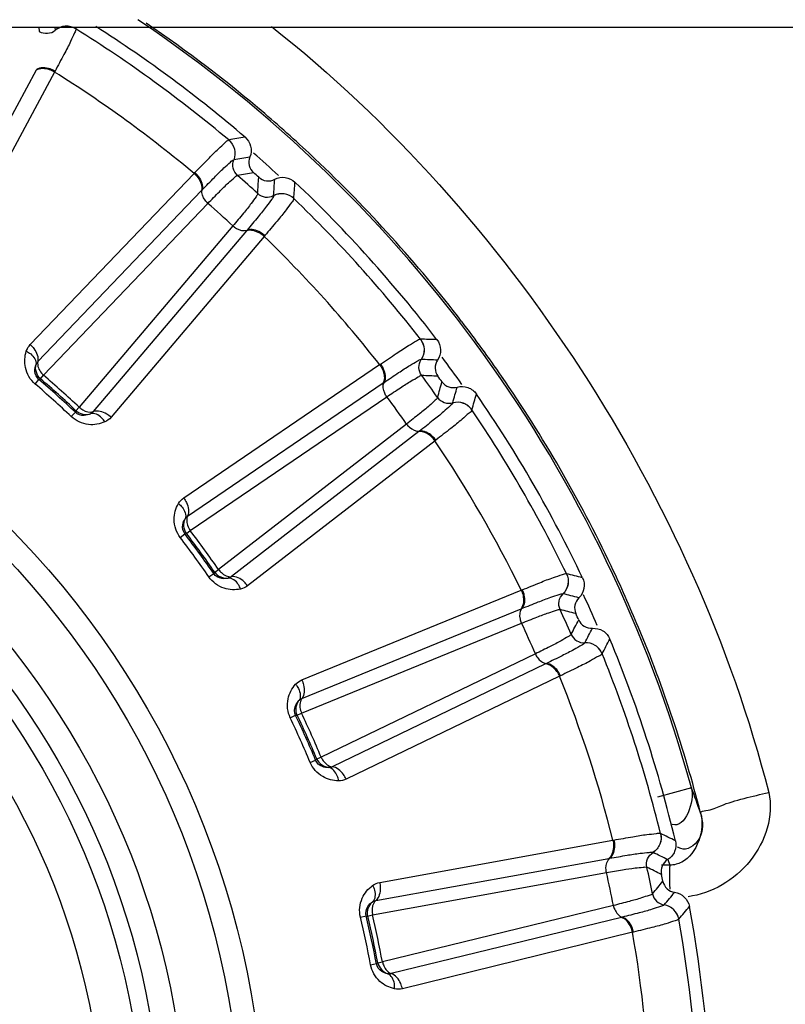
# Model space of a CAD drawing. Header units: millimetres. Extents: x 0 to 4000, y 0 to 3000.
# Tile 138 of 170: x 2110 to 2121, y 1676 to 1690. Entities that reach past the tile are written whole.
import ezdxf

# ---------------------------------------------------------------- set-up
doc = ezdxf.new("R2010")
doc.units = ezdxf.units.MM
doc.header["$LTSCALE"] = 219.99956
doc.layers.get('0').update_dxf_attribs({"linetype": 'CONTINUOUS'})
doc.layers.add('SUPERFICI', color=7, linetype='CONTINUOUS')

msp = doc.modelspace()

# ---------------------------------------------------------------- linework, layer by layer
at = {"color": 7, "linetype": 'CONTINUOUS'}
msp.add_line((1844.778, 1690.18), (2176.626, 1690.18), dxfattribs=at)
at = {"color": 9, "linetype": 'CONTINUOUS'}
for p, q in [((2110.119, 1690.18), (2110.128, 1690.121)), ((2110.35, 1690.18), (2110.356, 1690.139)), ((2110.356, 1690.139), (2110.356, 1690.138)), ((2110.643, 1690.18), (2110.646, 1690.158)), ((2110.646, 1690.158), (2110.647, 1690.157)), ((2110.081, 1689.567), (2108.484, 1686.597)), ((2110.345, 1689.543), (2108.749, 1686.571)), ((2110.352, 1689.556), (2110.345, 1689.543)), ((2112.824, 1688.575), (2112.824, 1688.575)), ((2112.895, 1688.293), (2112.896, 1688.293)), ((2112.333, 1688.099), (2112.343, 1688.11)), ((2109.999, 1685.662), (2112.333, 1688.099)), ((2110.106, 1685.419), (2112.437, 1687.855)), ((2112.437, 1687.855), (2112.446, 1687.865)), ((2113.463, 1687.783), (2113.463, 1687.782)), ((2113.751, 1687.741), (2113.751, 1687.74)), ((2113.075, 1687.281), (2110.896, 1684.707)), ((2113.084, 1687.291), (2113.075, 1687.281)), ((2113.328, 1687.202), (2111.149, 1684.627)), ((2113.338, 1687.214), (2113.328, 1687.202)), ((2115.552, 1685.74), (2115.552, 1685.74)), ((2115.563, 1685.45), (2115.564, 1685.45)), ((2112.183, 1683.478), (2114.972, 1685.376)), ((2114.972, 1685.376), (2114.985, 1685.385)), ((2110.068, 1685.1), (2110.123, 1685.165)), ((2110.123, 1685.165), (2110.144, 1685.175)), ((2112.237, 1683.218), (2115.024, 1685.116)), ((2115.024, 1685.116), (2115.035, 1685.124)), ((2116.012, 1684.832), (2116.012, 1684.832)), ((2110.583, 1684.636), (2110.641, 1684.698)), ((2110.65, 1684.72), (2110.641, 1684.698)), ((2116.285, 1684.732), (2116.285, 1684.731)), ((2115.528, 1684.422), (2112.862, 1682.358)), ((2115.539, 1684.43), (2115.528, 1684.422)), ((2115.76, 1684.293), (2113.093, 1682.227)), ((2115.772, 1684.302), (2115.76, 1684.293)), ((2112.134, 1682.915), (2112.201, 1682.966)), ((2112.201, 1682.966), (2112.224, 1682.972)), ((2112.541, 1682.353), (2112.611, 1682.401)), ((2112.624, 1682.421), (2112.611, 1682.401)), ((2117.631, 1682.4), (2117.631, 1682.4)), ((2113.866, 1680.888), (2116.988, 1682.164)), ((2116.988, 1682.164), (2117.002, 1682.17)), ((2117.581, 1682.114), (2117.582, 1682.113)), ((2113.864, 1680.622), (2116.985, 1681.9)), ((2116.985, 1681.9), (2116.997, 1681.905)), ((2117.892, 1681.416), (2117.892, 1681.416)), ((2118.139, 1681.261), (2118.138, 1681.26)), ((2117.334, 1681.115), (2114.296, 1679.651)), ((2117.346, 1681.121), (2117.334, 1681.115)), ((2117.533, 1680.941), (2114.495, 1679.474)), ((2117.547, 1680.947), (2117.533, 1680.941)), ((2113.7, 1680.347), (2113.776, 1680.383)), ((2113.776, 1680.383), (2113.8, 1680.384)), ((2113.982, 1679.713), (2114.06, 1679.746)), ((2114.077, 1679.763), (2114.06, 1679.746)), ((2119.408, 1679.353), (2118.927, 1679.22)), ((2114.973, 1678.005), (2118.293, 1678.604)), ((2118.293, 1678.604), (2118.307, 1678.607)), ((2118.97, 1678.701), (2118.971, 1678.701)), ((2114.916, 1677.745), (2118.234, 1678.346)), ((2118.234, 1678.346), (2118.247, 1678.348)), ((2118.862, 1678.431), (2118.863, 1678.43)), ((2119.073, 1678.329), (2119.101, 1678.25)), ((2119.101, 1678.25), (2118.983, 1678.25)), ((2119.021, 1677.684), (2119.021, 1677.683)), ((2114.698, 1677.51), (2114.78, 1677.529)), ((2114.78, 1677.529), (2114.803, 1677.525)), ((2118.412, 1677.506), (2115.137, 1676.705)), ((2118.425, 1677.509), (2118.412, 1677.506)), ((2119.23, 1677.481), (2119.229, 1677.48)), ((2118.571, 1677.294), (2115.295, 1676.491)), ((2118.586, 1677.297), (2118.571, 1677.294)), ((2114.842, 1676.831), (2114.925, 1676.847)), ((2114.945, 1676.86), (2114.925, 1676.847))]:
    msp.add_line(p, q, dxfattribs=at)
for radius in [12.641, 12.312, 11.526, 11.17, 10.922]:
    msp.add_circle((2100.702, 1674.18), radius, dxfattribs=at)
at = {"color": 7, "linetype": 'CONTINUOUS'}
msp.add_circle((2100.702, 1674.18), 10.349, dxfattribs=at)
at = {"color": 9, "linetype": 'CONTINUOUS'}
for centre, radius, start, end in [((2100.702, 1674.18), 19.409, 123.941, 344.2998), ((2100.702, 1674.18), 19.409, 15.457, 56.0917), ((2100.667, 1674.129), 19.498, 49.4776, 55.7154), ((2100.702, 1674.18), 18.819, 49.9001, 58.0999), ((2100.702, 1674.18), 18.138, 50.1157, 57.8843), ((2100.665, 1674.126), 19.502, 46.6528, 49.4782), ((2125.568, 1615.931), 73.753, 99.76761, 99.95), ((2100.702, 1674.18), 18.909, 47.2781, 48.7167), ((2125.694, 1615.061), 74.342, 99.73327, 99.9125), ((2100.689, 1674.157), 19.462, 37.4533, 46.6432), ((2125.79, 1614.343), 74.837, 99.70276, 99.87948), ((2038.57, 1692.876), 74.837, 356.12065, 356.29737), ((2039.294, 1692.855), 74.342, 356.0875, 356.26673), ((2040.173, 1692.821), 73.753, 356.05014, 356.23253), ((2100.702, 1674.18), 18.819, 37.9001, 46.0999), ((2100.702, 1674.18), 18.138, 38.1157, 45.8843), ((2100.676, 1674.149), 19.478, 34.6107, 37.4472), ((2112.914, 1612.034), 73.753, 87.76761, 87.95), ((2112.856, 1611.157), 74.342, 87.73327, 87.9125), ((2100.702, 1674.18), 18.909, 35.2557, 36.7079), ((2100.702, 1674.18), 14.471, 46.6186, 49.3814), ((2112.801, 1610.435), 74.837, 87.70276, 87.87948), ((2100.698, 1674.167), 19.449, 25.4059, 34.6034), ((2100.702, 1674.18), 14.387, 46.6186, 49.3814), ((2043.815, 1705.386), 74.837, 344.12065, 344.29737), ((2044.519, 1705.215), 74.342, 344.0875, 344.26673), ((2045.371, 1704.999), 73.753, 344.05014, 344.23253), ((2100.702, 1674.18), 18.819, 25.9001, 34.0999), ((2100.702, 1674.18), 18.138, 26.1157, 33.8843), ((2100.702, 1674.18), 14.471, 34.6186, 37.3814), ((2100.702, 1674.18), 14.387, 34.6186, 37.3814), ((2100.611, 1674.129), 19.544, 22.5776, 25.3971), ((2099.726, 1610.853), 73.753, 75.76761, 75.95), ((2099.487, 1610.007), 74.342, 75.73327, 75.9125), ((2100.702, 1674.18), 18.909, 23.3139, 24.7522), ((2099.283, 1609.312), 74.837, 75.70276, 75.87948), ((2051.546, 1716.531), 74.837, 332.12065, 332.29737), ((2052.199, 1716.218), 74.342, 332.0875, 332.26673), ((2100.659, 1674.147), 19.493, 14.3923, 22.5836), ((2052.988, 1715.829), 73.753, 332.05014, 332.23253), ((2100.702, 1674.18), 18.819, 13.9001, 22.0999), ((2100.702, 1674.18), 18.138, 14.1157, 21.8843), ((2100.702, 1674.18), 14.387, 22.6186, 25.3814), ((2100.702, 1674.18), 14.471, 22.6186, 25.3814), ((2100.537, 1672.248), 20.164, 19.5407, 20.6318), ((2086.581, 1612.44), 73.753, 63.76761, 63.95), ((2086.171, 1611.662), 74.342, 63.73327, 63.9125), ((2085.828, 1611.025), 74.837, 63.70276, 63.87948), ((2061.426, 1725.826), 74.837, 320.12065, 320.29737), ((2131.666, 1678.148), 12.568, 180.6928, 181.085), ((2061.999, 1725.383), 74.342, 320.0875, 320.26673), ((2062.69, 1724.839), 73.753, 320.05014, 320.23253), ((2100.702, 1674.18), 14.387, 10.6186, 13.3814), ((2100.702, 1674.18), 14.471, 10.6186, 13.3814), ((2100.702, 1674.18), 18.819, 1.9001, 10.0999), ((2100.702, 1674.18), 18.138, 2.1157, 9.8843)]:
    msp.add_arc(centre, radius, start, end, dxfattribs=at)
at = {"color": 7, "linetype": 'CONTINUOUS'}
for radius, start, end in [(19, 49.4429, 57.4142), (18.7, 47.8479, 48.1521), (19, 37.4429, 46.5571), (18.7, 35.8479, 36.1521), (19, 25.4429, 34.5571), (18.7, 23.8479, 24.1521), (19, 13.4429, 22.5571), (18.7, 11.8479, 12.1521), (19, 1.4429, 10.5571)]:
    msp.add_arc((2100.702, 1674.18), radius, start, end, dxfattribs=at)
at = {"color": 9, "linetype": 'CONTINUOUS'}
for points, knots in [([(2110.128, 1690.121), (2110.162, 1690.101), (2110.246, 1690.081), (2110.325, 1690.113), (2110.356, 1690.139)], [0, 0, 0, 0, 0.499968, 1, 1, 1, 1]), ([(2110.647, 1690.157), (2110.649, 1690.137), (2110.615, 1690.077), (2110.566, 1689.957), (2110.468, 1689.775), (2110.395, 1689.635), (2110.352, 1689.556)], [0, 0, 0, 0, 0.087869, 0.289341, 0.597382, 1, 1, 1, 1]), ([(2110.646, 1690.158), (2110.603, 1690.185), (2110.497, 1690.212), (2110.395, 1690.171), (2110.356, 1690.139)], [0, 0, 0, 0, 0.499968, 1, 1, 1, 1]), ([(2110.647, 1690.157), (2110.603, 1690.184), (2110.497, 1690.211), (2110.396, 1690.17), (2110.356, 1690.138)], [0, 0, 0, 0, 0.499945, 1, 1, 1, 1]), ([(2110.345, 1689.543), (2110.323, 1689.556), (2110.242, 1689.593), (2110.137, 1689.6), (2110.081, 1689.567)], [0, 0, 0, 0, 0.283838, 1, 1, 1, 1]), ([(2110.352, 1689.556), (2110.33, 1689.569), (2110.248, 1689.606), (2110.143, 1689.612), (2110.087, 1689.579)], [0, 0, 0, 0, 0.283026, 1, 1, 1, 1]), ([(2112.343, 1688.11), (2112.405, 1688.175), (2112.515, 1688.288), (2112.658, 1688.436), (2112.757, 1688.52), (2112.804, 1688.571), (2112.824, 1688.575)], [0, 0, 0, 0, 0.402637, 0.710677, 0.912127, 1, 1, 1, 1]), ([(2112.824, 1688.575), (2112.863, 1688.543), (2112.922, 1688.45), (2112.915, 1688.341), (2112.896, 1688.293)], [0, 0, 0, 0, 0.499968, 1, 1, 1, 1]), ([(2112.824, 1688.575), (2112.862, 1688.542), (2112.921, 1688.45), (2112.914, 1688.341), (2112.895, 1688.293)], [0, 0, 0, 0, 0.499945, 1, 1, 1, 1]), ([(2112.446, 1687.865), (2112.504, 1687.925), (2112.606, 1688.029), (2112.739, 1688.165), (2112.832, 1688.243), (2112.877, 1688.289), (2112.895, 1688.293)], [0, 0, 0, 0, 0.400593, 0.707917, 0.910027, 1, 1, 1, 1]), ([(2112.95, 1688.071), (2112.92, 1688.097), (2112.875, 1688.17), (2112.882, 1688.256), (2112.896, 1688.293)], [0, 0, 0, 0, 0.499968, 1, 1, 1, 1]), ([(2112.343, 1688.11), (2112.362, 1688.092), (2112.422, 1688.026), (2112.461, 1687.928), (2112.446, 1687.865)], [0, 0, 0, 0, 0.283026, 1, 1, 1, 1]), ([(2112.333, 1688.099), (2112.352, 1688.081), (2112.412, 1688.016), (2112.451, 1687.918), (2112.437, 1687.855)], [0, 0, 0, 0, 0.283838, 1, 1, 1, 1]), ([(2112.527, 1687.672), (2112.512, 1687.686), (2112.465, 1687.738), (2112.435, 1687.815), (2112.446, 1687.865)], [0, 0, 0, 0, 0.284072, 1, 1, 1, 1]), ([(2113.463, 1687.782), (2113.461, 1687.763), (2113.42, 1687.714), (2113.352, 1687.614), (2113.23, 1687.467), (2113.137, 1687.354), (2113.084, 1687.291)], [0, 0, 0, 0, 0.089971, 0.2921, 0.599425, 1, 1, 1, 1]), ([(2113.236, 1687.813), (2113.265, 1687.786), (2113.343, 1687.749), (2113.427, 1687.765), (2113.463, 1687.783)], [0, 0, 0, 0, 0.499968, 1, 1, 1, 1]), ([(2113.751, 1687.74), (2113.749, 1687.721), (2113.703, 1687.668), (2113.63, 1687.561), (2113.497, 1687.404), (2113.396, 1687.282), (2113.338, 1687.214)], [0, 0, 0, 0, 0.087869, 0.289341, 0.597382, 1, 1, 1, 1]), ([(2113.751, 1687.741), (2113.714, 1687.776), (2113.616, 1687.825), (2113.508, 1687.806), (2113.463, 1687.783)], [0, 0, 0, 0, 0.499968, 1, 1, 1, 1]), ([(2113.751, 1687.74), (2113.714, 1687.775), (2113.616, 1687.824), (2113.508, 1687.805), (2113.463, 1687.782)], [0, 0, 0, 0, 0.499945, 1, 1, 1, 1]), ([(2112.884, 1687.351), (2112.899, 1687.338), (2112.956, 1687.296), (2113.036, 1687.274), (2113.084, 1687.291)], [0, 0, 0, 0, 0.284072, 1, 1, 1, 1]), ([(2113.328, 1687.202), (2113.309, 1687.219), (2113.238, 1687.272), (2113.136, 1687.301), (2113.075, 1687.281)], [0, 0, 0, 0, 0.283838, 1, 1, 1, 1]), ([(2113.338, 1687.214), (2113.319, 1687.231), (2113.247, 1687.284), (2113.145, 1687.312), (2113.084, 1687.291)], [0, 0, 0, 0, 0.283026, 1, 1, 1, 1]), ([(2114.985, 1685.385), (2115.059, 1685.436), (2115.191, 1685.523), (2115.361, 1685.639), (2115.475, 1685.701), (2115.532, 1685.741), (2115.552, 1685.74)], [0, 0, 0, 0, 0.402637, 0.710677, 0.912127, 1, 1, 1, 1]), ([(2115.552, 1685.74), (2115.584, 1685.7), (2115.622, 1685.598), (2115.592, 1685.492), (2115.564, 1685.45)], [0, 0, 0, 0, 0.499968, 1, 1, 1, 1]), ([(2115.552, 1685.74), (2115.583, 1685.7), (2115.621, 1685.598), (2115.591, 1685.492), (2115.563, 1685.45)], [0, 0, 0, 0, 0.499945, 1, 1, 1, 1]), ([(2109.999, 1685.662), (2110.018, 1685.645), (2110.079, 1685.58), (2110.119, 1685.482), (2110.106, 1685.419)], [0, 0, 0, 0, 0.283328, 1, 1, 1, 1]), ([(2110.068, 1685.1), (2109.999, 1685.159), (2109.906, 1685.317), (2109.92, 1685.494), (2109.943, 1685.568)], [0, 0, 0, 0, 0.536494, 1, 1, 1, 1]), ([(2109.943, 1685.568), (2109.965, 1685.557), (2110.033, 1685.516), (2110.09, 1685.432), (2110.081, 1685.377)], [0, 0, 0, 0, 0.303467, 1, 1, 1, 1]), ([(2115.035, 1685.124), (2115.104, 1685.17), (2115.225, 1685.251), (2115.384, 1685.357), (2115.49, 1685.414), (2115.544, 1685.45), (2115.563, 1685.45)], [0, 0, 0, 0, 0.400593, 0.707917, 0.910027, 1, 1, 1, 1]), ([(2115.57, 1685.221), (2115.547, 1685.253), (2115.518, 1685.334), (2115.542, 1685.416), (2115.564, 1685.45)], [0, 0, 0, 0, 0.499968, 1, 1, 1, 1]), ([(2110.123, 1685.165), (2110.089, 1685.194), (2110.053, 1685.272), (2110.069, 1685.348), (2110.081, 1685.377)], [0, 0, 0, 0, 0.592751, 1, 1, 1, 1]), ([(2110.106, 1685.419), (2110.103, 1685.404), (2110.102, 1685.331), (2110.147, 1685.264), (2110.188, 1685.226)], [0, 0, 0, 0, 0.216192, 1, 1, 1, 1]), ([(2114.972, 1685.376), (2114.988, 1685.355), (2115.033, 1685.279), (2115.051, 1685.175), (2115.024, 1685.116)], [0, 0, 0, 0, 0.283838, 1, 1, 1, 1]), ([(2114.985, 1685.385), (2115, 1685.364), (2115.045, 1685.287), (2115.062, 1685.183), (2115.035, 1685.124)], [0, 0, 0, 0, 0.283026, 1, 1, 1, 1]), ([(2115.074, 1684.919), (2115.062, 1684.935), (2115.027, 1684.996), (2115.013, 1685.078), (2115.035, 1685.124)], [0, 0, 0, 0, 0.284072, 1, 1, 1, 1]), ([(2115.797, 1684.909), (2115.82, 1684.877), (2115.888, 1684.825), (2115.974, 1684.822), (2116.012, 1684.832)], [0, 0, 0, 0, 0.499968, 1, 1, 1, 1]), ([(2110.696, 1684.769), (2110.711, 1684.756), (2110.768, 1684.714), (2110.847, 1684.691), (2110.896, 1684.707)], [0, 0, 0, 0, 0.283581, 1, 1, 1, 1]), ([(2116.012, 1684.832), (2116.006, 1684.814), (2115.955, 1684.774), (2115.868, 1684.69), (2115.719, 1684.572), (2115.605, 1684.481), (2115.539, 1684.43)], [0, 0, 0, 0, 0.089971, 0.2921, 0.599425, 1, 1, 1, 1]), ([(2116.285, 1684.732), (2116.257, 1684.774), (2116.171, 1684.842), (2116.061, 1684.846), (2116.012, 1684.832)], [0, 0, 0, 0, 0.499968, 1, 1, 1, 1]), ([(2116.285, 1684.731), (2116.256, 1684.773), (2116.171, 1684.841), (2116.061, 1684.845), (2116.012, 1684.832)], [0, 0, 0, 0, 0.499945, 1, 1, 1, 1]), ([(2111.061, 1684.561), (2110.99, 1684.53), (2110.816, 1684.498), (2110.649, 1684.574), (2110.583, 1684.636)], [0, 0, 0, 0, 0.463856, 1, 1, 1, 1]), ([(2110.857, 1684.678), (2110.83, 1684.664), (2110.756, 1684.639), (2110.674, 1684.667), (2110.641, 1684.698)], [0, 0, 0, 0, 0.406732, 1, 1, 1, 1]), ([(2111.061, 1684.561), (2111.048, 1684.582), (2111, 1684.645), (2110.911, 1684.693), (2110.857, 1684.678)], [0, 0, 0, 0, 0.303467, 1, 1, 1, 1]), ([(2111.149, 1684.627), (2111.13, 1684.644), (2111.059, 1684.698), (2110.958, 1684.728), (2110.896, 1684.707)], [0, 0, 0, 0, 0.283328, 1, 1, 1, 1]), ([(2116.285, 1684.731), (2116.279, 1684.712), (2116.223, 1684.67), (2116.13, 1684.581), (2115.967, 1684.454), (2115.843, 1684.357), (2115.772, 1684.302)], [0, 0, 0, 0, 0.087869, 0.289341, 0.597382, 1, 1, 1, 1]), ([(2115.356, 1684.531), (2115.368, 1684.514), (2115.415, 1684.462), (2115.488, 1684.424), (2115.539, 1684.43)], [0, 0, 0, 0, 0.284072, 1, 1, 1, 1]), ([(2115.76, 1684.293), (2115.745, 1684.313), (2115.686, 1684.38), (2115.593, 1684.429), (2115.528, 1684.422)], [0, 0, 0, 0, 0.283838, 1, 1, 1, 1]), ([(2115.772, 1684.302), (2115.757, 1684.323), (2115.697, 1684.389), (2115.603, 1684.438), (2115.539, 1684.43)], [0, 0, 0, 0, 0.283026, 1, 1, 1, 1]), ([(2112.134, 1682.915), (2112.079, 1682.986), (2112.021, 1683.16), (2112.07, 1683.33), (2112.109, 1683.398)], [0, 0, 0, 0, 0.536509, 1, 1, 1, 1]), ([(2112.109, 1683.398), (2112.128, 1683.382), (2112.186, 1683.328), (2112.225, 1683.235), (2112.204, 1683.182)], [0, 0, 0, 0, 0.303467, 1, 1, 1, 1]), ([(2112.183, 1683.478), (2112.199, 1683.458), (2112.244, 1683.381), (2112.263, 1683.277), (2112.237, 1683.218)], [0, 0, 0, 0, 0.283328, 1, 1, 1, 1]), ([(2112.237, 1683.218), (2112.231, 1683.204), (2112.215, 1683.133), (2112.245, 1683.058), (2112.277, 1683.013)], [0, 0, 0, 0, 0.216192, 1, 1, 1, 1]), ([(2112.201, 1682.966), (2112.173, 1683.001), (2112.155, 1683.086), (2112.187, 1683.157), (2112.204, 1683.182)], [0, 0, 0, 0, 0.592774, 1, 1, 1, 1]), ([(2112.818, 1682.337), (2112.788, 1682.329), (2112.711, 1682.321), (2112.636, 1682.364), (2112.611, 1682.401)], [0, 0, 0, 0, 0.406732, 1, 1, 1, 1]), ([(2112.679, 1682.46), (2112.691, 1682.444), (2112.738, 1682.391), (2112.811, 1682.352), (2112.862, 1682.358)], [0, 0, 0, 0, 0.283581, 1, 1, 1, 1]), ([(2113.093, 1682.227), (2113.078, 1682.247), (2113.019, 1682.315), (2112.926, 1682.365), (2112.862, 1682.358)], [0, 0, 0, 0, 0.283328, 1, 1, 1, 1]), ([(2117.002, 1682.17), (2117.086, 1682.205), (2117.232, 1682.263), (2117.423, 1682.341), (2117.547, 1682.377), (2117.611, 1682.405), (2117.631, 1682.4)], [0, 0, 0, 0, 0.402637, 0.710677, 0.912128, 1, 1, 1, 1]), ([(2117.631, 1682.4), (2117.653, 1682.355), (2117.669, 1682.246), (2117.617, 1682.149), (2117.581, 1682.114)], [0, 0, 0, 0, 0.499945, 1, 1, 1, 1]), ([(2117.631, 1682.4), (2117.654, 1682.354), (2117.67, 1682.246), (2117.618, 1682.149), (2117.582, 1682.113)], [0, 0, 0, 0, 0.499968, 1, 1, 1, 1]), ([(2112.993, 1682.181), (2112.917, 1682.165), (2112.74, 1682.17), (2112.593, 1682.279), (2112.541, 1682.353)], [0, 0, 0, 0, 0.463856, 1, 1, 1, 1]), ([(2112.993, 1682.181), (2112.985, 1682.204), (2112.951, 1682.275), (2112.874, 1682.341), (2112.818, 1682.337)], [0, 0, 0, 0, 0.303467, 1, 1, 1, 1]), ([(2116.988, 1682.164), (2116.999, 1682.141), (2117.027, 1682.057), (2117.023, 1681.951), (2116.985, 1681.9)], [0, 0, 0, 0, 0.283838, 1, 1, 1, 1]), ([(2117.002, 1682.17), (2117.013, 1682.147), (2117.041, 1682.062), (2117.036, 1681.956), (2116.997, 1681.905)], [0, 0, 0, 0, 0.283026, 1, 1, 1, 1]), ([(2116.997, 1681.905), (2117.074, 1681.936), (2117.21, 1681.989), (2117.387, 1682.06), (2117.503, 1682.093), (2117.563, 1682.118), (2117.581, 1682.114)], [0, 0, 0, 0, 0.400593, 0.707917, 0.910027, 1, 1, 1, 1]), ([(2117.541, 1681.888), (2117.524, 1681.924), (2117.513, 1682.01), (2117.554, 1682.085), (2117.582, 1682.113)], [0, 0, 0, 0, 0.499968, 1, 1, 1, 1]), ([(2116.993, 1681.696), (2116.985, 1681.714), (2116.963, 1681.781), (2116.966, 1681.864), (2116.997, 1681.905)], [0, 0, 0, 0, 0.284072, 1, 1, 1, 1]), ([(2117.697, 1681.536), (2117.713, 1681.5), (2117.769, 1681.435), (2117.853, 1681.414), (2117.892, 1681.416)], [0, 0, 0, 0, 0.499968, 1, 1, 1, 1]), ([(2117.892, 1681.416), (2117.883, 1681.399), (2117.825, 1681.371), (2117.722, 1681.307), (2117.551, 1681.223), (2117.42, 1681.157), (2117.346, 1681.121)], [0, 0, 0, 0, 0.089971, 0.2921, 0.599425, 1, 1, 1, 1]), ([(2118.138, 1681.26), (2118.119, 1681.307), (2118.049, 1681.392), (2117.943, 1681.419), (2117.892, 1681.416)], [0, 0, 0, 0, 0.499945, 1, 1, 1, 1]), ([(2118.139, 1681.261), (2118.119, 1681.308), (2118.05, 1681.393), (2117.943, 1681.419), (2117.892, 1681.416)], [0, 0, 0, 0, 0.499968, 1, 1, 1, 1]), ([(2117.188, 1681.258), (2117.196, 1681.239), (2117.231, 1681.178), (2117.295, 1681.126), (2117.346, 1681.121)], [0, 0, 0, 0, 0.284072, 1, 1, 1, 1]), ([(2118.138, 1681.26), (2118.129, 1681.243), (2118.065, 1681.214), (2117.955, 1681.146), (2117.77, 1681.056), (2117.628, 1680.986), (2117.547, 1680.947)], [0, 0, 0, 0, 0.087869, 0.289341, 0.597382, 1, 1, 1, 1]), ([(2117.533, 1680.941), (2117.523, 1680.964), (2117.479, 1681.042), (2117.398, 1681.109), (2117.334, 1681.115)], [0, 0, 0, 0, 0.283838, 1, 1, 1, 1]), ([(2117.547, 1680.947), (2117.536, 1680.971), (2117.492, 1681.048), (2117.41, 1681.115), (2117.346, 1681.121)], [0, 0, 0, 0, 0.283026, 1, 1, 1, 1]), ([(2113.7, 1680.347), (2113.661, 1680.429), (2113.64, 1680.611), (2113.724, 1680.766), (2113.776, 1680.825)], [0, 0, 0, 0, 0.536509, 1, 1, 1, 1]), ([(2113.776, 1680.825), (2113.792, 1680.806), (2113.837, 1680.741), (2113.855, 1680.641), (2113.824, 1680.594)], [0, 0, 0, 0, 0.303467, 1, 1, 1, 1]), ([(2113.866, 1680.888), (2113.876, 1680.865), (2113.905, 1680.78), (2113.902, 1680.675), (2113.864, 1680.622)], [0, 0, 0, 0, 0.283328, 1, 1, 1, 1]), ([(2113.776, 1680.383), (2113.757, 1680.424), (2113.756, 1680.51), (2113.802, 1680.573), (2113.824, 1680.594)], [0, 0, 0, 0, 0.592774, 1, 1, 1, 1]), ([(2113.864, 1680.622), (2113.855, 1680.61), (2113.825, 1680.543), (2113.838, 1680.464), (2113.861, 1680.413)], [0, 0, 0, 0, 0.216192, 1, 1, 1, 1]), ([(2114.388, 1679.45), (2114.31, 1679.451), (2114.138, 1679.493), (2114.017, 1679.63), (2113.982, 1679.713)], [0, 0, 0, 0, 0.463856, 1, 1, 1, 1]), ([(2114.249, 1679.64), (2114.218, 1679.638), (2114.141, 1679.646), (2114.077, 1679.704), (2114.06, 1679.746)], [0, 0, 0, 0, 0.406731, 1, 1, 1, 1]), ([(2114.139, 1679.789), (2114.147, 1679.77), (2114.182, 1679.709), (2114.246, 1679.656), (2114.296, 1679.651)], [0, 0, 0, 0, 0.283581, 1, 1, 1, 1]), ([(2114.388, 1679.45), (2114.384, 1679.475), (2114.366, 1679.551), (2114.305, 1679.632), (2114.249, 1679.64)], [0, 0, 0, 0, 0.303467, 1, 1, 1, 1]), ([(2114.495, 1679.474), (2114.485, 1679.498), (2114.441, 1679.576), (2114.361, 1679.644), (2114.296, 1679.651)], [0, 0, 0, 0, 0.283328, 1, 1, 1, 1]), ([(2120.509, 1679.285), (2120.586, 1678.957), (2120.342, 1678.213), (2119.698, 1677.849), (2119.361, 1677.8)], [0, 0, 0, 0, 0.497629, 1, 1, 1, 1]), ([(2119.54, 1678.992), (2119.571, 1678.872), (2119.599, 1678.635), (2119.346, 1678.446), (2119.257, 1678.485)], [0, 0, 0, 0, 0.562456, 1, 1, 1, 1]), ([(2118.293, 1678.604), (2118.298, 1678.579), (2118.308, 1678.49), (2118.282, 1678.388), (2118.234, 1678.346)], [0, 0, 0, 0, 0.283838, 1, 1, 1, 1]), ([(2118.307, 1678.607), (2118.313, 1678.582), (2118.323, 1678.493), (2118.296, 1678.39), (2118.247, 1678.348)], [0, 0, 0, 0, 0.283026, 1, 1, 1, 1]), ([(2118.307, 1678.607), (2118.396, 1678.623), (2118.552, 1678.65), (2118.754, 1678.686), (2118.883, 1678.696), (2118.952, 1678.709), (2118.97, 1678.701)], [0, 0, 0, 0, 0.402637, 0.710677, 0.912127, 1, 1, 1, 1]), ([(2118.97, 1678.701), (2118.982, 1678.652), (2118.975, 1678.542), (2118.905, 1678.458), (2118.862, 1678.431)], [0, 0, 0, 0, 0.499945, 1, 1, 1, 1]), ([(2118.971, 1678.701), (2118.983, 1678.651), (2118.976, 1678.542), (2118.906, 1678.458), (2118.863, 1678.43)], [0, 0, 0, 0, 0.499968, 1, 1, 1, 1]), ([(2118.247, 1678.348), (2118.329, 1678.363), (2118.473, 1678.387), (2118.66, 1678.419), (2118.781, 1678.427), (2118.845, 1678.438), (2118.862, 1678.431)], [0, 0, 0, 0, 0.400593, 0.707917, 0.910027, 1, 1, 1, 1]), ([(2119.257, 1678.485), (2119.25, 1678.488), (2119.235, 1678.495), (2119.22, 1678.504), (2119.213, 1678.508)], [0, 0, 0, 0, 0.480756, 1, 1, 1, 1]), ([(2118.199, 1678.144), (2118.195, 1678.164), (2118.188, 1678.234), (2118.209, 1678.314), (2118.247, 1678.348)], [0, 0, 0, 0, 0.284072, 1, 1, 1, 1]), ([(2118.775, 1678.219), (2118.767, 1678.258), (2118.774, 1678.343), (2118.829, 1678.409), (2118.863, 1678.43)], [0, 0, 0, 0, 0.499968, 1, 1, 1, 1]), ([(2119.099, 1678.176), (2119.098, 1678.151), (2119.098, 1678.09), (2119.098, 1678.03), (2119.099, 1677.996)], [0, 0, 0, 0, 0.428299, 1, 1, 1, 1]), ([(2119.101, 1678.25), (2119.1, 1678.241), (2119.099, 1678.216), (2119.099, 1678.192), (2119.099, 1678.176)], [0, 0, 0, 0, 0.369342, 1, 1, 1, 1]), ([(2119.271, 1678.293), (2119.245, 1678.279), (2119.19, 1678.258), (2119.131, 1678.25), (2119.101, 1678.251)], [0, 0, 0, 0, 0.491928, 1, 1, 1, 1]), ([(2114.698, 1677.51), (2114.677, 1677.598), (2114.695, 1677.78), (2114.809, 1677.915), (2114.872, 1677.961)], [0, 0, 0, 0, 0.536509, 1, 1, 1, 1]), ([(2114.872, 1677.961), (2114.883, 1677.939), (2114.914, 1677.866), (2114.911, 1677.765), (2114.871, 1677.726)], [0, 0, 0, 0, 0.303467, 1, 1, 1, 1]), ([(2114.973, 1678.005), (2114.978, 1677.98), (2114.989, 1677.891), (2114.964, 1677.788), (2114.916, 1677.745)], [0, 0, 0, 0, 0.283328, 1, 1, 1, 1]), ([(2114.916, 1677.745), (2114.904, 1677.735), (2114.861, 1677.676), (2114.858, 1677.596), (2114.869, 1677.541)], [0, 0, 0, 0, 0.216192, 1, 1, 1, 1]), ([(2118.855, 1677.842), (2118.863, 1677.803), (2118.905, 1677.728), (2118.982, 1677.69), (2119.021, 1677.684)], [0, 0, 0, 0, 0.499968, 1, 1, 1, 1]), ([(2114.78, 1677.529), (2114.769, 1677.573), (2114.787, 1677.657), (2114.845, 1677.709), (2114.871, 1677.726)], [0, 0, 0, 0, 0.592774, 1, 1, 1, 1]), ([(2118.299, 1677.675), (2118.303, 1677.656), (2118.325, 1677.589), (2118.377, 1677.524), (2118.425, 1677.509)], [0, 0, 0, 0, 0.284072, 1, 1, 1, 1]), ([(2119.021, 1677.683), (2119.008, 1677.67), (2118.945, 1677.654), (2118.832, 1677.613), (2118.647, 1677.565), (2118.506, 1677.529), (2118.425, 1677.509)], [0, 0, 0, 0, 0.089971, 0.2921, 0.599425, 1, 1, 1, 1]), ([(2119.23, 1677.481), (2119.221, 1677.531), (2119.17, 1677.628), (2119.072, 1677.676), (2119.021, 1677.684)], [0, 0, 0, 0, 0.499968, 1, 1, 1, 1]), ([(2119.229, 1677.48), (2119.22, 1677.531), (2119.169, 1677.628), (2119.071, 1677.676), (2119.021, 1677.683)], [0, 0, 0, 0, 0.499945, 1, 1, 1, 1]), ([(2118.571, 1677.294), (2118.566, 1677.319), (2118.539, 1677.404), (2118.474, 1677.487), (2118.412, 1677.506)], [0, 0, 0, 0, 0.283838, 1, 1, 1, 1]), ([(2118.586, 1677.297), (2118.58, 1677.322), (2118.553, 1677.408), (2118.487, 1677.49), (2118.425, 1677.509)], [0, 0, 0, 0, 0.283026, 1, 1, 1, 1]), ([(2119.229, 1677.48), (2119.216, 1677.466), (2119.148, 1677.45), (2119.026, 1677.406), (2118.826, 1677.357), (2118.673, 1677.318), (2118.586, 1677.297)], [0, 0, 0, 0, 0.087869, 0.289341, 0.597382, 1, 1, 1, 1]), ([(2115.185, 1676.49), (2115.108, 1676.506), (2114.949, 1676.583), (2114.859, 1676.742), (2114.842, 1676.831)], [0, 0, 0, 0, 0.463856, 1, 1, 1, 1]), ([(2115.088, 1676.704), (2115.058, 1676.709), (2114.983, 1676.732), (2114.933, 1676.803), (2114.925, 1676.847)], [0, 0, 0, 0, 0.406732, 1, 1, 1, 1]), ([(2115.011, 1676.872), (2115.016, 1676.853), (2115.037, 1676.786), (2115.088, 1676.721), (2115.137, 1676.705)], [0, 0, 0, 0, 0.283581, 1, 1, 1, 1]), ([(2115.185, 1676.49), (2115.186, 1676.514), (2115.184, 1676.593), (2115.141, 1676.685), (2115.088, 1676.704)], [0, 0, 0, 0, 0.303467, 1, 1, 1, 1]), ([(2115.295, 1676.491), (2115.289, 1676.516), (2115.263, 1676.601), (2115.199, 1676.685), (2115.137, 1676.705)], [0, 0, 0, 0, 0.283328, 1, 1, 1, 1])]:
    msp.add_open_spline(points, degree=3, knots=knots, dxfattribs=at)
for points in [[(2113.433, 1690.192), (2116.826, 1687.496), (2119.431, 1683.483), (2120.509, 1679.285)], [(2109.943, 1685.568), (2109.955, 1685.603), (2109.974, 1685.636), (2109.999, 1685.662)], [(2110.144, 1685.175), (2110.091, 1685.221), (2110.063, 1685.309), (2110.081, 1685.377)], [(2110.081, 1685.377), (2110.086, 1685.392), (2110.094, 1685.409), (2110.108, 1685.415)], [(2110.65, 1684.72), (2110.701, 1684.672), (2110.791, 1684.654), (2110.857, 1684.678)], [(2110.896, 1684.707), (2110.886, 1684.696), (2110.871, 1684.683), (2110.856, 1684.684)], [(2111.149, 1684.627), (2111.126, 1684.599), (2111.095, 1684.576), (2111.061, 1684.561)], [(2112.109, 1683.398), (2112.127, 1683.429), (2112.153, 1683.458), (2112.183, 1683.478)], [(2112.204, 1683.182), (2112.212, 1683.196), (2112.223, 1683.211), (2112.239, 1683.213)], [(2112.224, 1682.972), (2112.181, 1683.028), (2112.172, 1683.119), (2112.204, 1683.182)], [(2112.624, 1682.421), (2112.664, 1682.364), (2112.748, 1682.327), (2112.818, 1682.337)], [(2112.862, 1682.358), (2112.85, 1682.348), (2112.833, 1682.339), (2112.818, 1682.343)], [(2113.093, 1682.227), (2113.064, 1682.204), (2113.029, 1682.188), (2112.993, 1682.181)], [(2113.776, 1680.825), (2113.801, 1680.852), (2113.832, 1680.874), (2113.866, 1680.888)], [(2113.8, 1680.384), (2113.77, 1680.448), (2113.78, 1680.539), (2113.824, 1680.594)], [(2113.824, 1680.594), (2113.835, 1680.606), (2113.849, 1680.619), (2113.865, 1680.617)], [(2114.077, 1679.763), (2114.104, 1679.698), (2114.179, 1679.645), (2114.249, 1679.64)], [(2114.296, 1679.651), (2114.282, 1679.644), (2114.264, 1679.639), (2114.25, 1679.646)], [(2114.495, 1679.474), (2114.462, 1679.458), (2114.425, 1679.45), (2114.388, 1679.45)], [(2119.408, 1679.353), (2119.46, 1679.163), (2119.321, 1678.761), (2119.137, 1678.83)], [(2119.54, 1678.993), (2119.604, 1678.751), (2119.493, 1678.408), (2119.271, 1678.293)], [(2114.872, 1677.961), (2114.902, 1677.983), (2114.937, 1677.998), (2114.973, 1678.005)], [(2114.871, 1677.726), (2114.884, 1677.735), (2114.9, 1677.744), (2114.915, 1677.74)], [(2114.803, 1677.525), (2114.787, 1677.594), (2114.817, 1677.681), (2114.871, 1677.726)], [(2114.945, 1676.86), (2114.958, 1676.791), (2115.02, 1676.723), (2115.088, 1676.704)], [(2115.137, 1676.705), (2115.122, 1676.701), (2115.102, 1676.7), (2115.09, 1676.71)], [(2115.295, 1676.491), (2115.259, 1676.482), (2115.221, 1676.482), (2115.185, 1676.49)]]:
    msp.add_open_spline(points, degree=3, dxfattribs=at)
at = {"color": 7, "linetype": 'CONTINUOUS'}
for points, knots in [([(2113.056, 1688.616), (2113.094, 1688.582), (2113.152, 1688.49), (2113.144, 1688.38), (2113.125, 1688.333)], [0, 0, 0, 0, 0.500006, 1, 1, 1, 1]), ([(2113.125, 1688.333), (2113.11, 1688.296), (2113.103, 1688.21), (2113.148, 1688.137), (2113.177, 1688.11)], [0, 0, 0, 0, 0.499987, 1, 1, 1, 1]), ([(2113.251, 1688.044), (2113.281, 1688.017), (2113.359, 1687.98), (2113.443, 1687.996), (2113.479, 1688.015)], [0, 0, 0, 0, 0.500013, 1, 1, 1, 1]), ([(2113.479, 1688.015), (2113.524, 1688.039), (2113.631, 1688.058), (2113.73, 1688.01), (2113.767, 1687.975)], [0, 0, 0, 0, 0.500026, 1, 1, 1, 1]), ([(2115.787, 1685.732), (2115.818, 1685.691), (2115.856, 1685.588), (2115.825, 1685.483), (2115.796, 1685.441)], [0, 0, 0, 0, 0.499996, 1, 1, 1, 1]), ([(2115.796, 1685.441), (2115.774, 1685.408), (2115.749, 1685.325), (2115.777, 1685.244), (2115.801, 1685.212)], [0, 0, 0, 0, 0.499987, 1, 1, 1, 1]), ([(2115.859, 1685.131), (2115.883, 1685.099), (2115.951, 1685.047), (2116.037, 1685.045), (2116.076, 1685.056)], [0, 0, 0, 0, 0.500013, 1, 1, 1, 1]), ([(2116.076, 1685.056), (2116.125, 1685.07), (2116.234, 1685.067), (2116.321, 1684.999), (2116.349, 1684.958)], [0, 0, 0, 0, 0.500004, 1, 1, 1, 1]), ([(2117.859, 1682.343), (2117.881, 1682.297), (2117.896, 1682.188), (2117.844, 1682.092), (2117.808, 1682.056)], [0, 0, 0, 0, 0.499996, 1, 1, 1, 1]), ([(2117.808, 1682.056), (2117.779, 1682.029), (2117.738, 1681.953), (2117.748, 1681.868), (2117.765, 1681.831)], [0, 0, 0, 0, 0.499987, 1, 1, 1, 1]), ([(2117.805, 1681.741), (2117.821, 1681.704), (2117.878, 1681.639), (2117.961, 1681.619), (2118.001, 1681.622)], [0, 0, 0, 0, 0.500013, 1, 1, 1, 1]), ([(2118.001, 1681.622), (2118.052, 1681.625), (2118.158, 1681.6), (2118.229, 1681.516), (2118.248, 1681.469)], [0, 0, 0, 0, 0.500004, 1, 1, 1, 1]), ([(2119.54, 1678.993), (2119.546, 1679.02), (2119.682, 1679.028), (2119.952, 1679.165), (2120.28, 1679.227), (2120.509, 1679.286)], [0, 0, 0, 0, 0.082496, 0.300648, 1, 1, 1, 1]), ([(2119.181, 1678.597), (2119.193, 1678.548), (2119.185, 1678.438), (2119.115, 1678.355), (2119.071, 1678.328)], [0, 0, 0, 0, 0.499996, 1, 1, 1, 1]), ([(2119.071, 1678.328), (2119.038, 1678.306), (2118.982, 1678.241), (2118.974, 1678.156), (2118.983, 1678.117)], [0, 0, 0, 0, 0.499987, 1, 1, 1, 1]), ([(2119.003, 1678.019), (2119.011, 1677.98), (2119.053, 1677.905), (2119.131, 1677.868), (2119.17, 1677.863)], [0, 0, 0, 0, 0.500008, 1, 1, 1, 1]), ([(2119.17, 1677.863), (2119.221, 1677.855), (2119.319, 1677.808), (2119.371, 1677.711), (2119.38, 1677.661)], [0, 0, 0, 0, 0.500004, 1, 1, 1, 1])]:
    msp.add_open_spline(points, degree=3, knots=knots, dxfattribs=at)
at = {"layer": 'SUPERFICI', "color": 9, "linetype": 'CONTINUOUS'}
for p, q in [((2110.188, 1685.226), (2112.527, 1687.672)), ((2112.884, 1687.351), (2110.696, 1684.769)), ((2110.144, 1685.175), (2110.188, 1685.226)), ((2112.277, 1683.013), (2115.074, 1684.919)), ((2110.65, 1684.72), (2110.696, 1684.769)), ((2115.356, 1684.531), (2112.679, 1682.46)), ((2112.224, 1682.972), (2112.277, 1683.013)), ((2112.624, 1682.421), (2112.679, 1682.46)), ((2113.861, 1680.413), (2116.993, 1681.696)), ((2117.188, 1681.258), (2114.139, 1679.789)), ((2113.8, 1680.384), (2113.861, 1680.413)), ((2114.077, 1679.763), (2114.139, 1679.789)), ((2114.869, 1677.541), (2118.199, 1678.144)), ((2118.299, 1677.675), (2115.011, 1676.872)), ((2114.803, 1677.525), (2114.869, 1677.541)), ((2114.945, 1676.86), (2115.011, 1676.872))]:
    msp.add_line(p, q, dxfattribs=at)
for radius, start, end in [(18.519, 47.4047, 48.5953), (17.941, 47.2343, 48.7657), (14.493, 46.6549, 49.3451), (14.56, 46.6549, 49.3451), (18.519, 35.4047, 36.5953), (17.941, 35.2343, 36.7657), (14.493, 34.6549, 37.3451), (14.56, 34.6549, 37.3451), (18.519, 23.4047, 24.5953), (17.941, 23.2343, 24.7657), (14.56, 22.6549, 25.3451), (14.493, 22.6549, 25.3451), (18.519, 11.4047, 12.5953), (17.941, 11.2343, 12.7657), (14.493, 10.6549, 13.3451), (14.56, 10.6549, 13.3451)]:
    msp.add_arc((2100.702, 1674.18), radius, start, end, dxfattribs=at)
for points, knots in [([(2112.527, 1687.672), (2112.582, 1687.728), (2112.678, 1687.825), (2112.804, 1687.954), (2112.89, 1688.024), (2112.933, 1688.069), (2112.95, 1688.071)], [0, 0, 0, 0, 0.402339, 0.710389, 0.911899, 1, 1, 1, 1]), ([(2113.236, 1687.813), (2113.236, 1687.796), (2113.196, 1687.749), (2113.135, 1687.655), (2113.021, 1687.517), (2112.934, 1687.411), (2112.884, 1687.351)], [0, 0, 0, 0, 0.088068, 0.289559, 0.597579, 1, 1, 1, 1]), ([(2115.074, 1684.919), (2115.139, 1684.962), (2115.253, 1685.037), (2115.403, 1685.136), (2115.502, 1685.188), (2115.553, 1685.222), (2115.57, 1685.221)], [0, 0, 0, 0, 0.402339, 0.710389, 0.911899, 1, 1, 1, 1]), ([(2115.797, 1684.909), (2115.793, 1684.893), (2115.744, 1684.855), (2115.665, 1684.776), (2115.524, 1684.665), (2115.417, 1684.579), (2115.356, 1684.531)], [0, 0, 0, 0, 0.088068, 0.289559, 0.597579, 1, 1, 1, 1]), ([(2116.993, 1681.696), (2117.065, 1681.725), (2117.193, 1681.775), (2117.36, 1681.841), (2117.467, 1681.87), (2117.525, 1681.893), (2117.541, 1681.888)], [0, 0, 0, 0, 0.402339, 0.710389, 0.911899, 1, 1, 1, 1]), ([(2117.697, 1681.536), (2117.69, 1681.521), (2117.635, 1681.494), (2117.541, 1681.434), (2117.38, 1681.354), (2117.258, 1681.292), (2117.188, 1681.258)], [0, 0, 0, 0, 0.088068, 0.289559, 0.597579, 1, 1, 1, 1]), ([(2118.199, 1678.144), (2118.276, 1678.158), (2118.411, 1678.18), (2118.588, 1678.21), (2118.7, 1678.216), (2118.761, 1678.227), (2118.775, 1678.219)], [0, 0, 0, 0, 0.402339, 0.710389, 0.911899, 1, 1, 1, 1]), ([(2118.855, 1677.842), (2118.845, 1677.828), (2118.785, 1677.814), (2118.681, 1677.774), (2118.507, 1677.729), (2118.375, 1677.694), (2118.299, 1677.675)], [0, 0, 0, 0, 0.088068, 0.289559, 0.597579, 1, 1, 1, 1])]:
    msp.add_open_spline(points, degree=3, knots=knots, dxfattribs=at)

doc.saveas('drawing.dxf')
